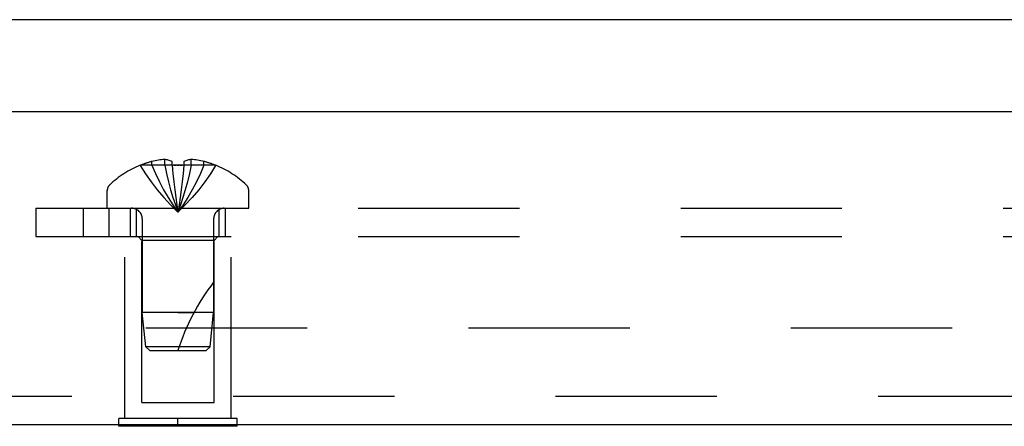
# Model space of a CAD drawing. Header units: inches. Extents: x 0 to 77.3, y 0 to 50.
# Tile 37 of 56: x 56.7 to 59.3, y 38.5 to 39.6. Entities that reach past the tile are written whole.
import ezdxf

# ---------------------------------------------------------------- set-up
doc = ezdxf.new("R2010")
doc.units = ezdxf.units.IN
doc.header["$LTSCALE"] = 4.25
doc.header["$MEASUREMENT"] = 0
doc.linetypes.add('HIDDEN', pattern=[0.2, 0.1, -0.1])
doc.layers.get('0').update_dxf_attribs({"linetype": 'CONTINUOUS'})
for name, color, linetype in [('DEFAULT_2', 8, 'HIDDEN'), ('REAR_DOOR', 7, 'CONTINUOUS'), ('SUBPANEL', 7, 'CONTINUOUS')]:
    doc.layers.add(name, color=color, linetype=linetype)

msp = doc.modelspace()

# ---------------------------------------------------------------- linework, layer by layer
at = {"color": 3, "linetype": 'Continuous'}
msp.add_line((74.999909, 39.615287), (55.149909, 39.615287), dxfattribs=at)
at = {"layer": 'DEFAULT_2', "color": 8, "linetype": 'HIDDEN'}
msp.add_line((56.172611, 38.802652), (73.977207, 38.802652), dxfattribs=at)
at = {"layer": 'REAR_DOOR', "color": 3, "linetype": 'Continuous'}
for p, q in [((74.779409, 39.372287), (55.184409, 39.372287)), ((74.677409, 38.547287), (55.286409, 38.547287))]:
    msp.add_line(p, q, dxfattribs=at)
at = {"layer": 'REAR_DOOR', "color": 8, "linetype": 'HIDDEN'}
for p, q in [((57.038409, 39.231644), (57.038409, 39.241692)), ((57.072009, 39.231644), (57.072009, 39.246593)), ((57.091409, 39.231644), (57.091409, 39.241692)), ((57.122409, 39.241692), (57.122409, 39.231644)), ((57.141808, 39.231644), (57.141808, 39.246593)), ((57.175409, 39.231644), (57.175409, 39.241692)), ((57.007408, 39.231643), (57.007642, 39.231245)), ((57.008624, 39.231644), (57.007642, 39.231245)), ((57.091409, 39.231644), (57.008624, 39.231644)), ((57.091409, 39.231644), (57.093579, 39.209171)), ((57.091409, 39.231644), (57.091445, 39.231245)), ((57.091445, 39.231245), (57.094007, 39.231367)), ((57.104313, 39.231632), (57.106909, 39.231644)), ((57.106909, 39.231644), (57.109504, 39.231632)), ((57.119809, 39.231367), (57.122372, 39.231245)), ((57.122409, 39.231644), (57.120239, 39.209171)), ((57.122372, 39.231245), (57.122409, 39.231644)), ((57.205194, 39.231644), (57.122409, 39.231644)), ((57.206175, 39.231245), (57.205194, 39.231644)), ((57.20641, 39.231643), (57.206175, 39.231245)), ((57.093546, 39.209494), (57.09589, 39.187686)), ((57.095861, 39.187937), (57.098378, 39.166791)), ((56.920409, 39.118287), (56.920409, 39.164837)), ((57.098356, 39.166974), (57.101044, 39.146485)), ((57.293409, 39.118287), (57.293409, 39.164837)), ((56.920409, 39.118287), (57.293409, 39.118287)), ((57.012909, 39.090087), (57.012909, 38.843287)), ((57.200909, 39.090087), (57.200909, 38.84329)), ((56.966909, 38.564287), (56.966909, 39.043287)), ((56.966909, 39.043287), (57.246909, 39.043287)), ((57.011909, 39.033287), (57.001909, 39.043287)), ((57.011909, 38.605787), (57.011909, 39.033287)), ((57.201909, 39.033287), (57.011909, 39.033287)), ((57.201909, 39.033287), (57.211909, 39.043287)), ((57.201909, 38.605787), (57.201909, 39.033287)), ((57.246909, 38.564287), (57.246909, 39.043287)), ((57.021914, 38.753238), (57.012909, 38.843287)), ((57.106909, 38.843287), (57.012909, 38.843287)), ((57.200909, 38.84329), (57.106909, 38.843287)), ((57.106909, 38.843287), (57.148913, 38.84329)), ((57.191904, 38.753238), (57.200909, 38.84329)), ((57.032909, 38.743287), (57.021914, 38.753238)), ((57.191904, 38.753238), (57.021914, 38.753238)), ((57.180908, 38.743287), (57.191904, 38.753238)), ((57.032909, 38.743287), (57.180909, 38.743287)), ((74.677409, 38.622287), (55.286409, 38.622287)), ((57.011909, 38.605787), (57.201909, 38.605787)), ((56.950909, 38.547287), (56.950909, 38.564287)), ((57.262909, 38.564287), (56.950909, 38.564287)), ((57.106909, 38.547287), (57.106909, 38.564287)), ((57.262909, 38.547287), (57.262909, 38.564287))]:
    msp.add_line(p, q, dxfattribs=at)
at = {"layer": 'REAR_DOOR', "color": 7, "linetype": 'Continuous'}
for p, q in [((56.950909, 38.543287), (56.950909, 38.547287)), ((57.262909, 38.543287), (56.950909, 38.543287)), ((57.106909, 38.543287), (57.106909, 38.547287)), ((57.262909, 38.543287), (57.262909, 38.547287))]:
    msp.add_line(p, q, dxfattribs=at)
at = {"layer": 'REAR_DOOR', "color": 8, "linetype": 'HIDDEN'}
for points in [[(57.072009, 39.246593), (57.067821, 39.246308), (57.063626, 39.245929), (57.059423, 39.245458), (57.055216, 39.244893), (57.051008, 39.244234), (57.046802, 39.243481), (57.042602, 39.242633), (57.038409, 39.241692)], [(57.091409, 39.241692), (57.088833, 39.242687), (57.086308, 39.243564), (57.083835, 39.244321), (57.081408, 39.244967), (57.079025, 39.245512), (57.076671, 39.24596), (57.074331, 39.246322), (57.072009, 39.246593)], [(57.141808, 39.246593), (57.139487, 39.246322), (57.137146, 39.24596), (57.134793, 39.245512), (57.132409, 39.244967), (57.129982, 39.244321), (57.12751, 39.243564), (57.124984, 39.242687), (57.122409, 39.241692)], [(57.175409, 39.241692), (57.171215, 39.242633), (57.167016, 39.243481), (57.16281, 39.244234), (57.158601, 39.244893), (57.154395, 39.245458), (57.150192, 39.245929), (57.145997, 39.246308), (57.141808, 39.246593)], [(57.007642, 39.231245), (57.021339, 39.209171), (57.036175, 39.187686), (57.05215, 39.166791), (57.069263, 39.146485), (57.087517, 39.12677), (57.106909, 39.107644)], [(57.038409, 39.231644), (57.047853, 39.209494), (57.058087, 39.187937), (57.069109, 39.166974), (57.08092, 39.146604), (57.09352, 39.126827), (57.106909, 39.107644)], [(57.072009, 39.231644), (57.076821, 39.209494), (57.082035, 39.187937), (57.087651, 39.166974), (57.093668, 39.146604), (57.100087, 39.126827), (57.106909, 39.107644)], [(57.106909, 39.231644), (57.104314, 39.231632), (57.101729, 39.231599), (57.099149, 39.231543), (57.096575, 39.231466), (57.094008, 39.231367), (57.091445, 39.231245)], [(57.096573, 39.231466), (57.099147, 39.231543), (57.101727, 39.231599)], [(57.141808, 39.231644), (57.136996, 39.209494), (57.131783, 39.187937), (57.126167, 39.166974), (57.12015, 39.146604), (57.11373, 39.126827), (57.106909, 39.107644)], [(57.175409, 39.231644), (57.165964, 39.209494), (57.155731, 39.187937), (57.144709, 39.166974), (57.132898, 39.146604), (57.120298, 39.126827), (57.106909, 39.107644)], [(57.122372, 39.231245), (57.11981, 39.231367), (57.117244, 39.231466), (57.114671, 39.231543), (57.112091, 39.231599), (57.109504, 39.231632), (57.106909, 39.231644)], [(57.206175, 39.231245), (57.192479, 39.209171), (57.177643, 39.187686), (57.161668, 39.166791), (57.144554, 39.146485), (57.126301, 39.12677), (57.106909, 39.107644)], [(57.112089, 39.231599), (57.114669, 39.231543), (57.117243, 39.231466)], [(57.120272, 39.209494), (57.117928, 39.187686), (57.115439, 39.166791), (57.112773, 39.146485), (57.10993, 39.12677), (57.106909, 39.107644)], [(57.117956, 39.187937), (57.115462, 39.166974), (57.11279, 39.146604), (57.109938, 39.126827), (57.106909, 39.107644)], [(57.101028, 39.146604), (57.103879, 39.126827), (57.106909, 39.107644)], [(57.101044, 39.146485), (57.103888, 39.12677), (57.106909, 39.107644)]]:
    msp.add_lwpolyline(points, dxfattribs=at)
for centre, radius, start, end in [((57.106909, 38.989467), 0.261361, 105.194112, 112.089377), ((57.106909, 38.989467), 0.261361, 67.910623, 74.805888), ((57.106909, 38.989467), 0.26182, 112.361286, 133.513795), ((57.106909, 38.989467), 0.26182, 46.486205, 67.638714), ((56.940409, 39.164837), 0.02, 133.513795, 180), ((57.273409, 39.164837), 0.02, 0, 46.486205), ((56.984709, 39.090087), 0.0282, 0, 90), ((57.229109, 39.090087), 0.0282, 90, 180), ((57.652152, 38.573094), 0.571188, 142.186236, 162.664636)]:
    msp.add_arc(centre, radius, start, end, dxfattribs=at)
at = {"layer": 'SUBPANEL', "color": 8, "linetype": 'HIDDEN'}
for p, q in [((56.731909, 39.118287), (56.731909, 39.043287)), ((56.731909, 39.118287), (71.731909, 39.118287)), ((56.856909, 39.118287), (56.856909, 39.043287)), ((56.925909, 39.043287), (56.925909, 39.118287)), ((56.981909, 39.043287), (56.981909, 39.118287)), ((56.997909, 39.043287), (56.997909, 39.118287)), ((57.215909, 39.043287), (57.215909, 39.118287)), ((57.231909, 39.043287), (57.231909, 39.118287)), ((56.731909, 39.043287), (71.731909, 39.043287))]:
    msp.add_line(p, q, dxfattribs=at)

doc.saveas('drawing.dxf')
